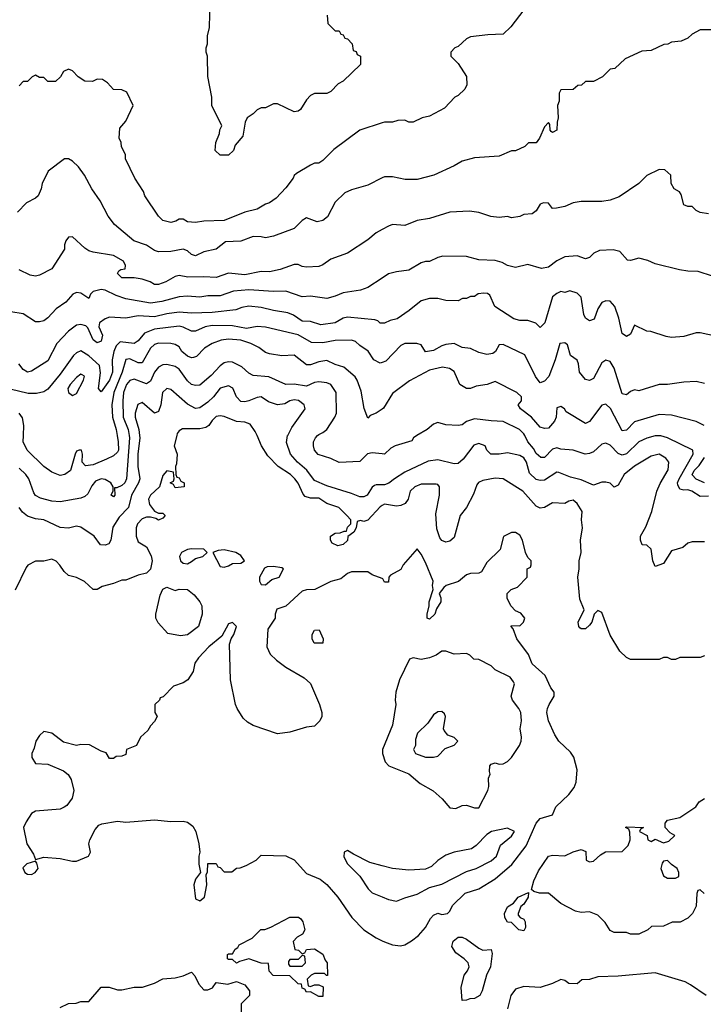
# Model space of a CAD drawing. Header units: inches. Extents: x 2348341 to 2479810, y 460419 to 613669.
# Tile 172 of 256: x 2368233 to 2371565, y 527228 to 532028. Entities that reach past the tile are written whole.
import ezdxf

# ---------------------------------------------------------------- set-up
doc = ezdxf.new("R2010")
doc.units = ezdxf.units.IN
doc.header["$MEASUREMENT"] = 0
for name, color, linetype in [('C3562', 7, 'Continuous'), ('C3563', 7, 'Continuous'), ('C3572', 7, 'Continuous'), ('C3573', 7, 'Continuous')]:
    doc.layers.add(name, color=color, linetype=linetype)

msp = doc.modelspace()

# ---------------------------------------------------------------- linework, layer by layer
at = {"layer": 'C3562', "color": 2}
for points, elevation in [([(2368998.1, 530000), (2368985.5, 529950), (2369001, 529910), (2368996.8, 529863.2), (2368991.3, 529850), (2368994, 529810), (2368998, 529798), (2369010, 529794), (2369018, 529778), (2369034, 529770), (2369034, 529750), (2368990, 529746), (2368982, 529762), (2368966, 529770), (2368982, 529778), (2368986, 529790), (2368982, 529822), (2368950, 529828), (2368930, 529806), (2368914, 529750), (2368870.8, 529710), (2368860.7, 529690), (2368864.9, 529664.9), (2368890, 529631.3), (2368910, 529622), (2368930, 529622), (2368942, 529610), (2368930, 529598), (2368910, 529588.7), (2368896.4, 529596.4), (2368870, 529602), (2368850, 529602), (2368830, 529594), (2368806.8, 529570), (2368801, 529550), (2368801, 529510), (2368810, 529482), (2368850, 529458), (2368874, 529414), (2368878.8, 529390), (2368870.7, 529349.3), (2368850.9, 529329.1), (2368810, 529319), (2368750, 529295.3), (2368730, 529295.3), (2368690, 529279), (2368635.3, 529264.7), (2368610.6, 529249.4), (2368590, 529249.2), (2368549.3, 529289.3), (2368510, 529308.7), (2368470, 529318), (2368450, 529338), (2368429, 529369), (2368410, 529388), (2368390, 529398), (2368350, 529388.7), (2368310, 529388), (2368271.6, 529368.4), (2368263.6, 529356.4), (2368210, 529246)], 114), ([(2368816.9, 530000), (2368818, 529990), (2368809, 529910), (2368808.8, 529850), (2368818.4, 529790), (2368812.4, 529770), (2368777.6, 529710), (2368762.4, 529650), (2368717.2, 529602.8), (2368686.9, 529553.1), (2368677.3, 529490), (2368667.1, 529472.9), (2368650, 529466), (2368627.3, 529467.3), (2368595.3, 529510), (2368530, 529553.2), (2368510, 529559), (2368470, 529549.3), (2368430, 529552.7), (2368350, 529589.3), (2368310, 529594.5), (2368270, 529607.3), (2368246.7, 529626.7), (2368229.3, 529650)], 110), ([(2368766, 530000), (2368767.7, 529990), (2368753.4, 529790), (2368745.5, 529770), (2368730, 529756.2), (2368706, 529746), (2368694, 529746), (2368696, 529710), (2368690, 529702), (2368678, 529710), (2368688.7, 529731.3), (2368689, 529750), (2368677.2, 529770), (2368650, 529787), (2368630, 529789.5), (2368601.7, 529778.3), (2368584.2, 529755.8), (2368564.4, 529715.6), (2368550, 529702.7), (2368530, 529695.1), (2368430, 529678), (2368390, 529680.9), (2368334.8, 529694.8), (2368310, 529709), (2368301.6, 529721.6), (2368276.9, 529790), (2368262.9, 529810), (2368230, 529840.7)], 106), ([(2368707.5, 530000), (2368712, 529970), (2368714, 529930), (2368710, 529919), (2368690, 529900.9), (2368655.2, 529884.8), (2368590, 529858), (2368553.2, 529853.2), (2368537.2, 529870), (2368539.3, 529910), (2368533.2, 529930), (2368522, 529930), (2368510, 529924), (2368503.8, 529910), (2368481, 529830), (2368452, 529810), (2368430, 529805.2), (2368390, 529821.2), (2368350, 529849.2), (2368269.2, 529930), (2368249.3, 529970), (2368250.8, 530000)], 102), ([(2370000, 529659.6), (2369990, 529653.2), (2369930, 529588.7), (2369910, 529582), (2369894, 529586), (2369878, 529582), (2369872, 529550), (2369862, 529530), (2369832, 529508), (2369830, 529488), (2369810, 529468.7), (2369783.1, 529463.1), (2369756.4, 529476.4), (2369748, 529490), (2369748, 529510), (2369770, 529524.7), (2369794.6, 529525.4), (2369814, 529534), (2369826, 529534), (2369830, 529554), (2369846, 529570), (2369846, 529590), (2369828, 529610), (2369788, 529650), (2369730, 529669.3), (2369690, 529695.1), (2369650, 529694.5), (2369623.6, 529703.6), (2369614.2, 529714.2), (2369590, 529768.7), (2369573.2, 529790), (2369552.7, 529810), (2369492, 529850), (2369442.2, 529902.2), (2369411.5, 529950), (2369389.9, 530000)], 114), ([(2370000, 529760.9), (2369970, 529760.9), (2369962.8, 529757.2), (2369950, 529749.2), (2369926, 529710), (2369910, 529700.9), (2369890, 529701.6), (2369850, 529718.4), (2369730, 529755.1), (2369670, 529782), (2369632.5, 529832.5), (2369586.6, 529870), (2369552.3, 529910), (2369533.6, 529966.4), (2369538.8, 530000)], 110), ([(2370000, 529910.8), (2369950, 529917), (2369928.6, 529911.4), (2369890, 529873.2), (2369790, 529869.3), (2369750, 529889.2), (2369688.1, 529908.1), (2369669.2, 529930), (2369665.2, 529950), (2369665.2, 529970), (2369674, 529990), (2369684, 530000)], 106), ([(2370000, 529302.8), (2369950, 529322), (2369930, 529335.3), (2369850, 529335.3), (2369830, 529328), (2369798, 529302), (2369750, 529289), (2369670.7, 529249.3), (2369630, 529249), (2369610, 529242), (2369530.6, 529169.4), (2369486.8, 529153.2), (2369478, 529130), (2369478, 529110), (2369442.8, 529057.2), (2369437.3, 528970), (2369454.2, 528934.2), (2369484.7, 528904.7), (2369530, 528870.8), (2369619.8, 528819.8), (2369650.8, 528790.8), (2369694, 528690), (2369706, 528650), (2369706, 528630), (2369696, 528610), (2369670, 528584), (2369630, 528579), (2369550, 528553.6), (2369490, 528546.6), (2369370, 528587), (2369342.4, 528602.4), (2369322.4, 528622.4), (2369292, 528670), (2369285.1, 528690), (2369260.9, 528810), (2369256, 528984), (2369264, 529010), (2369277.2, 529030), (2369288.7, 529070), (2369270, 529088.7), (2369250, 529082), (2369218, 529022), (2369154, 528970), (2369103.4, 528916.6), (2369086, 528890), (2369078, 528850), (2369052, 528810), (2369030, 528795.3), (2368982, 528778), (2368932.7, 528727.3), (2368918, 528722), (2368914, 528710), (2368892, 528690), (2368892, 528650), (2368902, 528630), (2368890, 528606), (2368870, 528586), (2368856.9, 528563.1), (2368822, 528530), (2368802, 528490), (2368754, 528470), (2368750, 528446), (2368730, 528438), (2368703.6, 528436.4), (2368690, 528426), (2368670, 528426), (2368654, 528454), (2368630, 528462), (2368572.5, 528492.5), (2368530, 528494), (2368510, 528489), (2368446, 528506), (2368390, 528548.7), (2368350, 528558), (2368330, 528538), (2368311.3, 528510), (2368304, 528476), (2368291.3, 528450), (2368292, 528430), (2368310, 528402), (2368370, 528398), (2368445.5, 528365.5), (2368468.2, 528348.2), (2368483.4, 528323.4), (2368497.3, 528270), (2368487.7, 528232.3), (2368462.8, 528197.2), (2368450, 528188), (2368430, 528179), (2368310, 528168.7), (2368290, 528158), (2368263.5, 528116.5), (2368250.8, 528090), (2368266.8, 528010), (2368299.8, 527959.8), (2368310, 527934), (2368350, 527944.7), (2368430, 527938.8), (2368490, 527926), (2368510, 527926), (2368568, 527950), (2368577.2, 527970), (2368569.2, 528010), (2368574, 528030), (2368600.2, 528079.8), (2368619, 528101), (2368632.9, 528107.1), (2368710, 528121), (2368750, 528116), (2368890, 528127.3), (2368970, 528119.1), (2369030, 528120.7), (2369050, 528114.8), (2369076.4, 528096.4), (2369091, 528070), (2369106, 528010), (2369111.3, 527970), (2369106, 527950), (2369106, 527910), (2369114, 527870), (2369090, 527838), (2369082, 527810), (2369090, 527742), (2369110, 527732), (2369133.2, 527750), (2369145.2, 527810), (2369142, 527858), (2369147.3, 527872.7), (2369150, 527914), (2369190, 527914), (2369198, 527898), (2369210, 527894), (2369230, 527874), (2369267.3, 527872.7), (2369290, 527892), (2369307.3, 527892.7), (2369336.4, 527903.6), (2369386, 527930), (2369410, 527954), (2369530, 527952), (2369570, 527931.3), (2369630, 527864.7), (2369697.3, 527837.3), (2369730, 527811.3), (2369782.8, 527750), (2369851, 527650), (2369910, 527591), (2369970, 527551.3), (2370000, 527536.3)], 118), ([(2370000, 527902.8), (2369939.3, 527919.3), (2369859, 527959), (2369830, 527978), (2369814, 527970), (2369812.7, 527947.3), (2369830, 527912), (2369890, 527852), (2369931.3, 527790), (2369950, 527771.3), (2370000, 527751)], 122), ([(2368430, 527212), (2368470, 527232), (2368507.3, 527232.7), (2368530, 527242), (2368570, 527242), (2368630, 527311.3), (2368668.4, 527311.6), (2368710, 527298), (2368730, 527298), (2368790, 527311.3), (2368831.6, 527311.6), (2368889.1, 527330.9), (2368930, 527351.3), (2368990, 527356), (2369030, 527366), (2369070, 527384.7), (2369087.1, 527367.1), (2369106.2, 527326.2), (2369130, 527298.8), (2369150, 527297.3), (2369172.3, 527307.7), (2369190, 527334), (2369246.4, 527326.4), (2369290, 527338), (2369330, 527322), (2369352.7, 527292.7), (2369352, 527270), (2369312, 527230), (2369311.6, 527188.4)], 114)]:
    msp.add_lwpolyline(points, dxfattribs=dict(at, elevation=elevation))
for points, elevation in [([(2369070, 529448.7), (2369050, 529445.2), (2369021, 529430), (2369010.8, 529410), (2369016, 529390), (2369030, 529378.8), (2369050, 529374.8), (2369070, 529386.8), (2369090, 529401), (2369126, 529410), (2369146, 529430), (2369130, 529446)], 118), ([(2369230, 529444), (2369199.6, 529440.4), (2369174, 529430), (2369210, 529362), (2369230, 529358), (2369250, 529364.7), (2369270, 529376), (2369310, 529378), (2369328, 529390), (2369310, 529415.3), (2369286, 529430)], 118), ([(2369470, 529362), (2369439.6, 529360.4), (2369425.4, 529354.6), (2369402, 529310), (2369402, 529290), (2369410, 529274), (2369430, 529272), (2369461.2, 529298.8), (2369498, 529310), (2369518, 529350), (2369510, 529355.3)], 118), ([(2368990, 529244.7), (2369010, 529251), (2369050.5, 529250.5), (2369083.8, 529223.8), (2369110.4, 529190.4), (2369120.7, 529170), (2369122, 529130), (2369104, 529070), (2369050, 529029.3), (2369016.8, 529023.2), (2368955.1, 529035.1), (2368907.6, 529087.6), (2368896, 529110), (2368896, 529130), (2368918, 529222), (2368930, 529252), (2368950, 529262)], 114), ([(2369710, 528988), (2369668.4, 528988.4), (2369658, 529010), (2369658, 529030), (2369670, 529052), (2369692.7, 529052.7), (2369712, 529010)], 118), ([(2368310, 527926), (2368267.1, 527912.9), (2368247.3, 527892.7), (2368258, 527870), (2368270, 527862.8), (2368290, 527861), (2368308, 527870), (2368322, 527890), (2368316.4, 527916.4)], 118), ([(2369610, 527474), (2369622, 527478), (2369630, 527494), (2369670, 527498), (2369710, 527472), (2369722, 527442), (2369732, 527430), (2369732.7, 527367.3), (2369727.3, 527367.3), (2369718, 527378), (2369670, 527378), (2369654, 527370), (2369634, 527350), (2369638, 527318), (2369650, 527314), (2369670, 527322), (2369690, 527322), (2369712, 527312), (2369710, 527266), (2369690, 527266), (2369650, 527288), (2369630, 527286), (2369622, 527302), (2369610, 527306), (2369606, 527326), (2369590, 527328), (2369550, 527366), (2369468.4, 527368.4), (2369448.9, 527388.9), (2369446, 527426), (2369410, 527428), (2369350, 527448.7), (2369303.6, 527436.4), (2369290, 527428), (2369270, 527446), (2369250, 527446), (2369246, 527450), (2369246, 527470), (2369250, 527474), (2369270, 527474), (2369283.1, 527496.9), (2369295.3, 527504.7), (2369303.1, 527516.9), (2369366, 527550), (2369408.4, 527591.6), (2369427.3, 527592.7), (2369456.4, 527603.6), (2369550, 527652), (2369591.6, 527651.6), (2369603.6, 527643.6), (2369612, 527630), (2369622, 527590), (2369611.1, 527568.9), (2369585.4, 527554.6), (2369566, 527534), (2369574, 527494), (2369591.6, 527491.6)], 114), ([(2369610, 527466), (2369590, 527446), (2369550, 527446), (2369543.6, 527436.4), (2369543.6, 527423.6), (2369550, 527414), (2369610, 527414), (2369626, 527430), (2369622, 527462)], 114)]:
    msp.add_lwpolyline(points, close=True, dxfattribs=dict(at, elevation=elevation))
at = {"layer": 'C3563', "color": 2}
for points, elevation in [([(2369732, 532050), (2369734, 532010), (2369770, 531974), (2369790, 531974), (2369798, 531958), (2369810, 531954), (2369818, 531938), (2369830, 531934), (2369854, 531910), (2369858, 531878), (2369872.7, 531872.7), (2369878, 531858), (2369894, 531850), (2369894, 531810), (2369810, 531728), (2369785.4, 531714.6), (2369750, 531678), (2369730, 531668), (2369670, 531668), (2369650, 531658), (2369630, 531638), (2369602, 531590), (2369590, 531582), (2369570, 531578), (2369490, 531618), (2369470, 531618), (2369430, 531598), (2369410, 531598), (2369390, 531588), (2369371.1, 531568.9), (2369342, 531550), (2369331.6, 531528.4), (2369319.6, 531460.4), (2369283.6, 531416.4), (2369274, 531390), (2369250, 531368), (2369210, 531368), (2369186, 531390), (2369188, 531430), (2369207.3, 531472.7), (2369208.4, 531491.6), (2369218, 531510), (2369169, 531610), (2369168.7, 531650), (2369148.9, 531751.1), (2369148.7, 531850), (2369142, 531870), (2369142, 531890), (2369148, 531910), (2369148, 531950), (2369158, 531990), (2369160.4, 532119.6)], 74), ([(2370000, 531525.3), (2369890, 531488.7), (2369764.5, 531395.5), (2369710, 531342), (2369690.7, 531329.3), (2369670, 531328.7), (2369650, 531319), (2369582, 531278), (2369571.1, 531268.9), (2369565.4, 531254.6), (2369530, 531208), (2369482, 531158), (2369450, 531135.3), (2369430, 531128.7), (2369390, 531104), (2369330.7, 531089.3), (2369230, 531049.2), (2369130, 531045.2), (2369090, 531039), (2369050, 531042), (2369030, 531055.3), (2369010, 531055.3), (2368994.4, 531045.6), (2368970, 531039), (2368930, 531048.7), (2368908.7, 531070), (2368842, 531170), (2368835.3, 531190), (2368794.6, 531254.6), (2368748, 531350), (2368748, 531370), (2368728.4, 531408.4), (2368728, 531430), (2368718, 531450), (2368720.4, 531499.6), (2368750, 531534), (2368786, 531610), (2368754.6, 531674.6), (2368730, 531686), (2368690, 531688), (2368660.4, 531720.4), (2368636.4, 531736.4), (2368610, 531738), (2368587.3, 531727.3), (2368550, 531728.7), (2368518, 531750), (2368490, 531778), (2368470, 531786), (2368445.4, 531774.6), (2368432, 531750), (2368407.3, 531727.3), (2368370, 531726), (2368350, 531746), (2368330, 531746), (2368310, 531758), (2368294, 531750), (2368270, 531726), (2368250, 531726), (2368230, 531706)], 78), ([(2370000, 531257), (2369930, 531222), (2369850, 531198), (2369816.9, 531183.1), (2369770, 531138), (2369733.7, 531066.3), (2369710, 531048.7), (2369683.1, 531043.1), (2369630, 531062), (2369610, 531048.7), (2369570.7, 531009.3), (2369470, 530972.7), (2369430, 530963.7), (2369409.6, 530969.6), (2369370, 530971.5), (2369310, 530948), (2369235.5, 530944.5), (2369190, 530909.2), (2369130, 530896), (2369090, 530877.2), (2369070, 530884), (2369050, 530901.2), (2369030, 530909.2), (2368970, 530898), (2368910, 530896), (2368890, 530902.7), (2368850, 530929.3), (2368788.7, 530950), (2368695.3, 531030), (2368664, 531070), (2368625.6, 531145.6), (2368584.1, 531204.1), (2368549, 531270), (2368519, 531310), (2368490, 531339), (2368470, 531349), (2368451.1, 531348.9), (2368372, 531290), (2368342, 531230), (2368336.9, 531203.1), (2368322, 531170), (2368310, 531158), (2368265.4, 531134.6), (2368222, 531090)], 82), ([(2370000, 531005.4), (2369970.7, 530989.3), (2369930, 530955.3), (2369830.5, 530889.5), (2369750, 530861.2), (2369710, 530833.2), (2369690, 530825.2), (2369630, 530821.2), (2369610, 530824), (2369590, 530834), (2369570, 530834), (2369502, 530810), (2369450, 530799.3), (2369410, 530799.5), (2369330, 530784.2), (2369250, 530791.8), (2369190, 530771.8), (2369130, 530775.1), (2369052.5, 530772.5), (2369010, 530780.9), (2368990, 530776), (2368944.7, 530750), (2368910, 530737.2), (2368890, 530737.2), (2368868, 530750), (2368830, 530762.7), (2368790, 530769), (2368730, 530769.3), (2368709.3, 530790.7), (2368716.4, 530803.6), (2368726, 530810), (2368746, 530814), (2368748, 530830), (2368739, 530850), (2368690, 530878), (2368590, 530894), (2368570, 530901.2), (2368550, 530914), (2368490, 530968.7), (2368470, 530968), (2368458, 530950), (2368451.3, 530930), (2368450.7, 530909.3), (2368390, 530814), (2368330, 530782), (2368310, 530777.2), (2368283.2, 530783.2), (2368230, 530808)], 86), ([(2370000, 530768.6), (2369930, 530722), (2369894, 530710), (2369810, 530696), (2369770, 530679.3), (2369730, 530669.3), (2369650, 530679.5), (2369610, 530676.2), (2369530, 530705.2), (2369470, 530702.9), (2369350, 530711.6), (2369275.1, 530704.9), (2369210, 530682.4), (2369150, 530681.6), (2369110, 530675.6), (2369050, 530680.7), (2369010, 530677.6), (2368925.5, 530654.5), (2368870, 530646.3), (2368750, 530667.6), (2368703.5, 530683.5), (2368650, 530709.2), (2368630, 530713.2), (2368590, 530702), (2368578, 530690), (2368570, 530668.7), (2368530, 530694), (2368510, 530697.2), (2368492, 530690), (2368458, 530650), (2368410, 530619), (2368370, 530574), (2368350, 530559), (2368330, 530555.3), (2368310, 530555.3), (2368250, 530593.2), (2368190, 530604)], 90), ([(2370000, 530548.3), (2369990, 530548.7), (2369979, 530559), (2369964, 530564), (2369830, 530578), (2369810, 530572), (2369770, 530549.6), (2369700.5, 530540.5), (2369650, 530556.2), (2369610, 530558), (2369567.9, 530587.9), (2369539.3, 530599.3), (2369470, 530609.6), (2369410, 530625.6), (2369350, 530631.6), (2369314.6, 530625.4), (2369286, 530614), (2369170, 530599.6), (2369070, 530597.6), (2369010, 530602.4), (2368950, 530594.3), (2368890, 530578.9), (2368810, 530583.6), (2368750, 530572.3), (2368670, 530577), (2368650, 530569.4), (2368621, 530550), (2368618.8, 530530), (2368635.8, 530490), (2368630, 530461.2), (2368610, 530452.7), (2368590, 530466.6), (2368565.2, 530525.2), (2368554.8, 530534.8), (2368530, 530541.2), (2368510, 530539), (2368470, 530509), (2368413.4, 530450), (2368370, 530364), (2368290, 530314), (2368270, 530309.2), (2368250, 530322), (2368228.7, 530350)], 94), ([(2370000, 530356.6), (2369990, 530353.2), (2369959, 530370), (2369931.5, 530411.5), (2369890, 530439), (2369870, 530459), (2369850, 530465.2), (2369770, 530464.5), (2369710, 530452), (2369654.5, 530454.5), (2369590, 530491.3), (2369430, 530529.4), (2369390, 530532.3), (2369338.3, 530521.7), (2369270, 530534.7), (2369170, 530537.4), (2369136, 530530), (2369090, 530509.6), (2369070, 530509.6), (2369030, 530529.6), (2369010, 530533.3), (2368890, 530519.7), (2368840.9, 530499.1), (2368810, 530462.7), (2368790, 530449.5), (2368722.5, 530457.5), (2368702.3, 530437.7), (2368692, 530410), (2368683.8, 530370), (2368684.4, 530310), (2368670.2, 530270), (2368630, 530214), (2368617.2, 530230), (2368626.5, 530306.5), (2368622, 530342), (2368569.7, 530389.7), (2368530, 530414), (2368510, 530404.5), (2368495.5, 530390), (2368430, 530299.5), (2368370, 530226.6), (2368350, 530214), (2368314, 530206), (2368273.8, 530206.2), (2368185.9, 530225.9)], 98), ([(2370000, 530129.6), (2369970, 530109.2), (2369941, 530099), (2369930, 530086), (2369912.3, 530132.3), (2369896.6, 530216.6), (2369878, 530270), (2369867.2, 530287.2), (2369813.3, 530333.3), (2369770, 530347.3), (2369730, 530366.6), (2369690, 530359.6), (2369650, 530344.5), (2369630, 530346), (2369570, 530392), (2369510, 530389.2), (2369450, 530399.3), (2369430, 530406), (2369399, 530430), (2369359, 530450), (2369310, 530465.1), (2369250, 530469.6), (2369214.2, 530465.8), (2369171.3, 530450), (2369133.2, 530426.8), (2369093.7, 530386.3), (2369079.1, 530380.9), (2369070, 530379.3), (2369050, 530387), (2369023.7, 530410), (2369010, 530433.2), (2368990, 530443.7), (2368969.5, 530449.5), (2368910, 530451.6), (2368890, 530444.5), (2368870, 530426.6), (2368830, 530355.1), (2368810, 530355.6), (2368770, 530375.1), (2368750, 530372), (2368732.6, 530310), (2368691.3, 530210), (2368681.1, 530150), (2368684.2, 530090), (2368703.1, 530030), (2368707.5, 530000)], 102), ([(2369684, 530000), (2369690, 530006), (2369710, 530014.8), (2369729.6, 530030.4), (2369769.4, 530090), (2369777, 530110), (2369776, 530210), (2369750, 530249.2), (2369730, 530257), (2369690, 530262), (2369670, 530259.5), (2369630, 530241.6), (2369570, 530251.6), (2369529.6, 530249.6), (2369446.2, 530286.2), (2369370, 530293.2), (2369350, 530305.2), (2369316.2, 530336.2), (2369270, 530358), (2369250, 530359.5), (2369230, 530354.5), (2369210, 530340.9), (2369166.6, 530293.4), (2369110, 530246.6), (2369090, 530243.7), (2369070, 530249.4), (2369050, 530266.6), (2369010, 530323.7), (2368990, 530337), (2368950, 530346.6), (2368930, 530346), (2368910, 530333.2), (2368890, 530309.2), (2368870, 530265.2), (2368850, 530252.3), (2368790, 530275.1), (2368770, 530269.4), (2368753, 530250), (2368738.3, 530210), (2368734.6, 530170), (2368737.4, 530090), (2368760.9, 530030), (2368766, 530000)], 106), ([(2369538.8, 530000), (2369539, 530001), (2369559.5, 530040.5), (2369624, 530130), (2369619, 530150), (2369591.2, 530171.2), (2369570, 530174.5), (2369550, 530169.3), (2369524.7, 530155.3), (2369490, 530149.6), (2369445.4, 530165.4), (2369409.2, 530189.2), (2369390, 530186.6), (2369350, 530169.6), (2369330, 530165.1), (2369310, 530167), (2369290, 530189), (2369271.5, 530231.5), (2369250, 530242.7), (2369210, 530232.3), (2369177.1, 530190), (2369150, 530163.6), (2369110, 530136.2), (2369090, 530132.3), (2369050, 530152.7), (2368970, 530225.2), (2368950, 530229.2), (2368928.4, 530210), (2368920.4, 530150), (2368910, 530117.2), (2368890, 530109.3), (2368830, 530161.2), (2368808.4, 530151.6), (2368795.8, 530110), (2368795.3, 530090), (2368813.7, 530030), (2368816.9, 530000)], 110), ([(2368250.8, 530000), (2368253.2, 530050), (2368246.3, 530086.3), (2368229.5, 530109.5)], 102), ([(2369389.9, 530000), (2369380.9, 530020.9), (2369355.5, 530055.5), (2369330, 530065.2), (2369290, 530069.3), (2369230, 530093.2), (2369210, 530097.2), (2369190, 530092.7), (2369170, 530074), (2369154.8, 530050), (2369139.9, 530040.1), (2369110, 530033.6), (2369026.9, 530033.1), (2369010, 530024), (2369000.7, 530010), (2368998.1, 530000)], 114)]:
    msp.add_lwpolyline(points, dxfattribs=dict(at, elevation=elevation))
at = {"layer": 'C3563', "color": 2, "elevation": 102}
msp.add_lwpolyline([(2368530, 530299), (2368510, 530284), (2368478.8, 530250), (2368467.7, 530230), (2368471.3, 530210), (2368490, 530196), (2368510, 530204.7), (2368544, 530270), (2368548, 530290), (2368537.2, 530297.2)], close=True, dxfattribs=at)
at = {"layer": 'C3572', "color": 2}
for points, elevation in [([(2370168.5, 530000), (2370152, 529990), (2370144.7, 529975.3), (2370062, 529950), (2370041.4, 529938.6), (2370010.5, 529909.5), (2370000, 529910.8)], 106), ([(2371590, 529705.1), (2371550, 529703.6), (2371508.7, 529730), (2371490, 529736.2), (2371470, 529734.5), (2371450, 529739.3), (2371440.1, 529760.1), (2371438.7, 529770), (2371446.6, 529790), (2371515.1, 529910), (2371513.2, 529930), (2371389.7, 529989.7), (2371358.3, 529998.3), (2371330, 529999.6), (2371290, 529987.8), (2371250.3, 529969.7), (2371190, 529912), (2371170, 529904.5), (2371150, 529912.7), (2371110, 529954), (2371090, 529964), (2371070, 529959), (2371030, 529921.2), (2371010, 529913.2), (2370989.3, 529909.3), (2370930, 529929.2), (2370870, 529934), (2370850, 529941.2), (2370830, 529934), (2370790, 529892.7), (2370772.9, 529892.9), (2370750, 529913.2), (2370737.5, 529937.5), (2370709.6, 529970), (2370694.5, 530000)], 106), ([(2371570, 529482), (2371510, 529482), (2371490, 529475.3), (2371465.4, 529454.6), (2371410, 529438), (2371370, 529377.2), (2371330, 529362), (2371319.3, 529390), (2371310, 529446), (2371290, 529466), (2371267.3, 529467.3), (2371258, 529490), (2371258, 529510), (2371284.7, 529555.3), (2371314, 529630), (2371338, 529730), (2371353.8, 529766.2), (2371393.6, 529833.6), (2371397.2, 529870), (2371382, 529890), (2371350, 529909), (2371310, 529899.3), (2371230, 529851.6), (2371179.3, 529810), (2371150, 529759), (2371130, 529748.7), (2371110, 529768.7), (2371090, 529774), (2371070, 529773.2), (2371030, 529759), (2370970, 529784), (2370917, 529797), (2370860.2, 529820.2), (2370850, 529821.2), (2370790, 529782.7), (2370770, 529780.9), (2370750, 529786), (2370717.2, 529817.2), (2370702.4, 529870), (2370690, 529892), (2370670, 529903.7), (2370610, 529916), (2370569.1, 529909.1), (2370529.2, 529909.2), (2370509, 529929), (2370502, 529950), (2370470, 529961.2), (2370446.2, 529953.8), (2370394.6, 529885.4), (2370370, 529863.7), (2370350, 529862.9), (2370270, 529881.6), (2370224.4, 529875.6), (2370110, 529821.6), (2370058.8, 529790), (2370032.4, 529767.6), (2370010, 529760.9), (2370000, 529760.9)], 110), ([(2371570, 529769.6), (2371530, 529787.6), (2371510, 529809.3), (2371519.5, 529830), (2371545.3, 529854.7), (2371570, 529893.4)], 102), ([(2371570, 528926), (2371550, 528918), (2371450, 528918), (2371430, 528908), (2371410, 528908), (2371390, 528918), (2371370, 528918), (2371350, 528908), (2371210, 528908.7), (2371190, 528918), (2371158, 528950), (2371110, 529028), (2371070, 529138), (2371050, 529148), (2371032, 529130), (2371021, 529090), (2371010, 529075.3), (2370990, 529058), (2370970, 529058), (2370963.1, 529063.1), (2370958, 529070), (2370955.3, 529090), (2370984, 529150), (2370962.9, 529202.9), (2370952.7, 529310), (2370959.3, 529350), (2370959.3, 529390), (2370969.5, 529430.5), (2370966.6, 529490), (2370976.2, 529550), (2370971.8, 529590), (2370973.6, 529630), (2370950, 529669.2), (2370930, 529685.2), (2370910, 529681.2), (2370890, 529669.4), (2370830, 529672.3), (2370790, 529649.4), (2370770, 529646.6), (2370750, 529656), (2370685.2, 529730), (2370590, 529789.3), (2370550, 529792.3), (2370490, 529781.6), (2370469, 529771), (2370460.6, 529759.4), (2370444.9, 529715.1), (2370410.4, 529649.6), (2370378.8, 529610), (2370350, 529504), (2370330, 529486), (2370310, 529480.9), (2370290, 529489.3), (2370281.2, 529501.2), (2370266.3, 529546.3), (2370261.2, 529618.8), (2370279.3, 529710), (2370279, 529750), (2370270, 529762), (2370263.1, 529763.1), (2370190, 529764), (2370158, 529750), (2370136, 529730), (2370126, 529690), (2370111.3, 529670), (2370090, 529659.5), (2370070, 529656.2), (2370010, 529666), (2370000, 529659.6)], 114), ([(2370000, 527536.3), (2370010, 527531.3), (2370050, 527518), (2370088, 527512), (2370110, 527518), (2370143.1, 527536.9), (2370176.5, 527563.5), (2370210, 527602), (2370234.6, 527645.4), (2370250, 527662), (2370270, 527672), (2370290, 527664.7), (2370318, 527670), (2370330, 527682), (2370342, 527710), (2370404, 527770), (2370470, 527790.7), (2370550, 527839.3), (2370631.3, 527908.7), (2370700.5, 527999.5), (2370750, 528111), (2370770, 528133.4), (2370830, 528152), (2370846, 528190), (2370909.6, 528250.4), (2370934.8, 528285.2), (2370945.2, 528310), (2370949.2, 528370), (2370932.9, 528432.9), (2370917.5, 528457.5), (2370861.2, 528510), (2370841.5, 528541.5), (2370809.4, 528610), (2370802.7, 528650), (2370806, 528670), (2370813.2, 528690), (2370838, 528730), (2370838, 528750), (2370822, 528770), (2370793.2, 528830), (2370730, 528888), (2370712.9, 528932.9), (2370655.3, 529010), (2370638, 529058), (2370628.7, 529070), (2370630, 529074), (2370670, 529072), (2370688, 529090), (2370695.3, 529110), (2370674.6, 529134.6), (2370650, 529146), (2370626, 529170), (2370608, 529208), (2370608.7, 529230), (2370628, 529250), (2370659.3, 529260.7), (2370706, 529310), (2370706, 529350), (2370722, 529358), (2370726, 529370), (2370726, 529390), (2370710, 529406), (2370698, 529430), (2370684, 529490), (2370670, 529515.3), (2370650, 529528), (2370630, 529528), (2370591.6, 529508.4), (2370575.3, 529444.7), (2370510, 529382), (2370483.6, 529336.4), (2370471.1, 529328.9), (2370430, 529328.7), (2370410, 529322), (2370370.7, 529289.3), (2370310.9, 529269.1), (2370299.8, 529260.2), (2370278, 529230), (2370284.7, 529210), (2370284.7, 529190), (2370263.6, 529156.4), (2370256, 529130), (2370230, 529105.2), (2370218, 529110), (2370219, 529130), (2370229, 529170), (2370229, 529190), (2370248.7, 529250), (2370244, 529270), (2370248.7, 529290), (2370210, 529382), (2370190, 529422), (2370170, 529448), (2370102, 529370), (2370090, 529348), (2370039.6, 529320.4), (2370032, 529310), (2370030, 529286), (2370010, 529286), (2370002, 529302), (2370000, 529302.8)], 118), ([(2371568.4, 527768.4), (2371550, 527786), (2371538, 527782), (2371532.7, 527767.3), (2371530, 527706), (2371512, 527670), (2371490, 527648), (2371451.6, 527628.4), (2371412.7, 527627.3), (2371370, 527608), (2371312.7, 527607.3), (2371294, 527590), (2371251.1, 527568.9), (2371210, 527568.7), (2371190, 527578), (2371130, 527578), (2371110, 527588), (2371085.6, 527625.6), (2371050, 527662), (2371010, 527678), (2370970, 527675.3), (2370942, 527682), (2370870, 527719), (2370810, 527768.7), (2370766, 527770), (2370738, 527778), (2370727.3, 527787.3), (2370739, 527830), (2370761.5, 527878.5), (2370809.6, 527950.4), (2370830, 527954.8), (2370890, 527951), (2370930, 527971), (2370970, 527982), (2370992.7, 527972.7), (2370994, 527930), (2371010, 527922), (2371030, 527924.7), (2371063.1, 527956.9), (2371088.4, 527971.6), (2371170, 527972), (2371198, 528002), (2371208, 528030), (2371207.3, 528067.3), (2371202, 528082), (2371186, 528090), (2371190, 528092), (2371274, 528090), (2371258, 528082), (2371254, 528070), (2371291.1, 528051.1), (2371294, 528030), (2371310, 528022), (2371330, 528032), (2371370, 528014), (2371396.4, 528023.6), (2371426, 528050), (2371403.1, 528063.1), (2371379, 528090), (2371379, 528110), (2371390, 528124.7), (2371450, 528138), (2371528, 528190), (2371544.7, 528215.3), (2371570, 528231.3)], 114), ([(2370000, 527751), (2370030, 527738.8), (2370068.9, 527731.1), (2370110, 527746.8), (2370170, 527764.9), (2370230, 527797.3), (2370290, 527813.4), (2370410, 527874.8), (2370458, 527890), (2370530, 527926.8), (2370557.2, 527950), (2370576, 528004), (2370630, 528046.8), (2370644, 528070), (2370610, 528086.6), (2370532, 528070), (2370510, 528055.3), (2370458, 528002), (2370434.4, 527985.6), (2370350, 527969), (2370310, 527954), (2370270, 527929), (2370240.5, 527899.5), (2370210, 527886.6), (2370130, 527880.9), (2370049.3, 527889.3), (2370000, 527902.8)], 122), ([(2371578, 527270), (2371503.1, 527323.1), (2371476.5, 527336.5), (2371330, 527381.2), (2371150, 527365.2), (2371050, 527361.2), (2371010, 527348.7), (2370972.7, 527347.3), (2370950, 527328), (2370910, 527329), (2370890, 527344), (2370870, 527348.7), (2370830, 527328.7), (2370770, 527309), (2370690, 527314), (2370650, 527302), (2370626, 527270), (2370610, 527206)], 118)]:
    msp.add_lwpolyline(points, dxfattribs=dict(at, elevation=elevation))
for points, elevation in [([(2370290, 528949), (2370262, 528930), (2370230, 528916), (2370189.4, 528909.4), (2370150, 528917.2), (2370132, 528910), (2370084, 528810), (2370066.8, 528750), (2370062.8, 528710), (2370066, 528690), (2370050, 528588), (2370001, 528470), (2370001, 528450), (2370014.8, 528410), (2370031.3, 528390), (2370130, 528350.4), (2370184.4, 528304.4), (2370247.9, 528267.9), (2370291.3, 528230), (2370330, 528186), (2370358, 528182), (2370390, 528196), (2370410, 528198.8), (2370450, 528186), (2370470, 528184.7), (2370514, 528270), (2370519, 528290), (2370518, 528330), (2370526, 528350), (2370522, 528362), (2370524, 528390), (2370530, 528398), (2370550, 528404.7), (2370570, 528398.8), (2370590, 528400.7), (2370610, 528410.8), (2370629.2, 528430), (2370669.3, 528490), (2370677.2, 528510), (2370679.3, 528530), (2370672.7, 528570), (2370679.3, 528610), (2370675.1, 528650), (2370665.2, 528670), (2370634, 528710), (2370628.7, 528730), (2370644, 528790), (2370640.2, 528800.2), (2370623.1, 528823.1), (2370550, 528858), (2370530, 528878), (2370470, 528908), (2370446, 528910), (2370426, 528930), (2370410, 528938), (2370350, 528935.3), (2370310, 528948.7)], 122), ([(2370290, 528655.3), (2370270, 528654), (2370250, 528639), (2370222, 528598), (2370171.1, 528548.9), (2370162, 528518), (2370162, 528490), (2370152, 528470), (2370162, 528450), (2370210, 528432), (2370250, 528432), (2370270, 528438), (2370306, 528474), (2370350, 528491), (2370369, 528510), (2370350, 528529), (2370319, 528539), (2370302, 528562), (2370299, 528570), (2370308.7, 528630), (2370303.1, 528643.1)], 126), ([(2371390, 527928), (2371370, 527926), (2371363.6, 527916.4), (2371358, 527890), (2371370, 527854), (2371390, 527842), (2371430, 527842), (2371446, 527850), (2371446, 527870), (2371438, 527890), (2371408.9, 527908.9)], 114), ([(2370690, 527586), (2370666, 527590), (2370630, 527626), (2370610, 527628), (2370598, 527650), (2370595.3, 527670), (2370610, 527702), (2370639.3, 527720.7), (2370662, 527750), (2370712.7, 527772.7), (2370711.3, 527750), (2370690, 527715.3), (2370676, 527704), (2370662, 527670), (2370662, 527662), (2370671.3, 527651.3), (2370690, 527642), (2370696, 527630), (2370698, 527602)], 114), ([(2370490, 527490.8), (2370530, 527494), (2370536, 527476), (2370527.3, 527410), (2370507.3, 527370), (2370487.1, 527292.9), (2370476, 527270), (2370450, 527255.3), (2370426, 527254), (2370410, 527248), (2370390, 527246), (2370383.7, 527310), (2370399.3, 527370), (2370416, 527390), (2370423.7, 527410), (2370418.4, 527430), (2370399.5, 527450), (2370359.1, 527479.1), (2370339.6, 527510), (2370345.4, 527534.6), (2370370, 527554.9), (2370390, 527554.4), (2370410, 527544.9), (2370470, 527500.5)], 114)]:
    msp.add_lwpolyline(points, close=True, dxfattribs=dict(at, elevation=elevation))
at = {"layer": 'C3573', "color": 2}
for points, elevation in [([(2370690, 532075.3), (2370626.4, 531993.6), (2370590, 531958), (2370514.6, 531954.6), (2370430, 531944), (2370410, 531935.3), (2370370, 531898), (2370354, 531890), (2370334, 531870), (2370334, 531850), (2370370, 531814), (2370410.9, 531750.9), (2370411.3, 531710), (2370402, 531690), (2370370, 531658), (2370354, 531650), (2370303.6, 531596.4), (2370230, 531558), (2370194, 531550), (2370150, 531528.7), (2370128.9, 531528.9), (2370110, 531538), (2370076.4, 531536.4), (2370050, 531528.7), (2370010, 531528.7), (2370000, 531525.3)], 78), ([(2371610, 531978), (2371550, 531978), (2371510, 531958), (2371490, 531938), (2371456.9, 531923.1), (2371410, 531918), (2371391.6, 531908.4), (2371372.7, 531907.3), (2371310, 531878), (2371265.4, 531874.6), (2371183.6, 531836.4), (2371134, 531790), (2371110, 531786), (2371074, 531750), (2371030, 531726), (2370990, 531726), (2370971.6, 531708.4), (2370952.7, 531707.3), (2370930, 531688), (2370870, 531686), (2370862, 531670), (2370862, 531630), (2370854, 531610), (2370858, 531550), (2370851.6, 531528.4), (2370851.3, 531490), (2370830, 531478), (2370823.1, 531483.1), (2370818, 531490), (2370816.4, 531516.4), (2370810, 531526), (2370790, 531506), (2370766, 531450), (2370750, 531428), (2370712.7, 531427.3), (2370694, 531410), (2370650, 531388), (2370630, 531388), (2370570, 531362), (2370450, 531355.3), (2370390, 531339), (2370350, 531315.3), (2370250.7, 531269.3), (2370170, 531249), (2370111.1, 531248.9), (2370050, 531262), (2370010, 531262), (2370000, 531257)], 82), ([(2371590, 531082), (2371550, 531088), (2371530, 531098), (2371510, 531118), (2371490, 531118), (2371470, 531126), (2371456.4, 531176.4), (2371448.4, 531188.4), (2371423.1, 531203.1), (2371408, 531230), (2371406, 531270), (2371376.4, 531296.4), (2371350, 531298), (2371290, 531268), (2371251.1, 531228.9), (2371155.3, 531164.7), (2371110, 531148.7), (2371070, 531142), (2370970, 531142), (2370930, 531135.3), (2370890, 531118), (2370848.4, 531108.4), (2370830, 531108), (2370810, 531134), (2370785.4, 531134.6), (2370770, 531128), (2370750, 531095.3), (2370730, 531082), (2370690, 531078), (2370670, 531068.7), (2370630, 531062), (2370610, 531068.7), (2370570, 531064), (2370529.1, 531069.1), (2370470, 531088.7), (2370425.4, 531094.6), (2370330, 531089), (2370230, 531059), (2370170.7, 531049.3), (2370110, 531024), (2370050, 531028.7), (2370030, 531022), (2370000, 531005.4)], 86), ([(2371610, 530778), (2371540.4, 530800.4), (2371490, 530802), (2371448.9, 530808.9), (2371330, 530838), (2371294.6, 530854.6), (2371250, 530865.2), (2371210, 530854), (2371195.3, 530855.3), (2371158, 530898), (2371125.6, 530905.6), (2371058, 530902), (2371030.7, 530889.3), (2371010, 530868), (2370990, 530862), (2370950, 530877.2), (2370890, 530872.3), (2370850, 530852.7), (2370810, 530821.2), (2370775.3, 530815.3), (2370710, 530834), (2370650, 530819.3), (2370610, 530829.4), (2370583.9, 530843.9), (2370550, 530854.5), (2370470, 530857.2), (2370410, 530874), (2370294.6, 530874.6), (2370270, 530868.7), (2370230, 530848.7), (2370210, 530848.7), (2370190, 530842), (2370130, 530806), (2370070, 530799), (2370030.9, 530789.1), (2370000, 530768.6)], 90), ([(2371624.7, 530484.7), (2371550, 530502), (2371530, 530502), (2371470, 530484), (2371410, 530479), (2371383.1, 530483.1), (2371308.4, 530508.4), (2371290, 530508.7), (2371230, 530538), (2371210, 530495.3), (2371190, 530484), (2371170, 530498), (2371153.1, 530573.1), (2371132.7, 530630), (2371110, 530655.3), (2371090, 530658), (2371070, 530648.7), (2371050, 530618), (2371032.2, 530567.8), (2371010, 530559.3), (2370990, 530573.2), (2370981.6, 530590), (2370970, 530675.3), (2370950, 530694), (2370914, 530706), (2370890, 530698), (2370870, 530702), (2370850, 530692.7), (2370830, 530676), (2370793, 530550), (2370770, 530528), (2370748.9, 530548.9), (2370710, 530562), (2370670, 530561.2), (2370642, 530570), (2370548.7, 530630), (2370524.7, 530684.7), (2370512.3, 530692.3), (2370494.5, 530694.5), (2370467.9, 530692.1), (2370450, 530678), (2370430, 530678), (2370411.1, 530668.9), (2370391.6, 530668.4), (2370370, 530658), (2370310, 530659.3), (2370270, 530669.3), (2370250.7, 530669.3), (2370230, 530669), (2370190, 530657.2), (2370130.6, 530609.4), (2370072, 530570), (2370038, 530562), (2370010, 530548), (2370000, 530548.3)], 94), ([(2371570, 530254), (2371530, 530264), (2371470, 530261.2), (2371390, 530249.2), (2371350, 530249.2), (2371250, 530219), (2371230, 530224), (2371210, 530215.3), (2371190, 530199), (2371170, 530204), (2371130, 530328.7), (2371110, 530362), (2371090, 530368.7), (2371070, 530355.3), (2371030, 530279.3), (2371010, 530269.3), (2370990, 530274), (2370960.7, 530310), (2370957.2, 530350), (2370950, 530368), (2370918, 530390), (2370903.1, 530443.1), (2370890, 530453.2), (2370864.7, 530450), (2370842, 530370), (2370811.7, 530288.3), (2370790, 530266), (2370770, 530257.2), (2370747.6, 530287.6), (2370694.5, 530394.5), (2370590, 530444), (2370570, 530442), (2370551.3, 530410), (2370539.1, 530400.9), (2370510, 530396), (2370470, 530406), (2370430, 530425.2), (2370390, 530429), (2370350, 530449.2), (2370310, 530443.7), (2370290, 530438), (2370250, 530415.1), (2370210, 530409.3), (2370190, 530442), (2370168.9, 530448.9), (2370110, 530449.3), (2370090, 530439.3), (2370017.5, 530362.5), (2370000, 530356.6)], 98), ([(2371569.5, 530049.5), (2371529.3, 530069.3), (2371410, 530099.3), (2371350, 530103.7), (2371230, 530066.6), (2371190, 530026), (2371170, 530022.7), (2371112.9, 530132.9), (2371090, 530154), (2371070, 530149), (2371010, 530069), (2370990, 530059), (2370896.4, 530116.4), (2370888, 530130), (2370870, 530142), (2370850, 530135.3), (2370847.3, 530090), (2370839.1, 530070), (2370810, 530037), (2370790, 530034.5), (2370770, 530042), (2370726.6, 530090), (2370674, 530130), (2370662, 530150), (2370679, 530170), (2370679, 530190), (2370655.3, 530210), (2370550, 530264), (2370510.5, 530249.5), (2370458, 530242), (2370430, 530229.3), (2370410, 530229.4), (2370377.2, 530250), (2370350, 530312.7), (2370327.2, 530327.2), (2370294, 530334), (2370230, 530319.5), (2370133.2, 530266.8), (2370050, 530206), (2370006.2, 530133.8), (2370000, 530129.6)], 102), ([(2370694.5, 530000), (2370689.6, 530009.6), (2370669.5, 530029.5), (2370590, 530069.4), (2370530, 530072), (2370450, 530082.7), (2370410.5, 530069.5), (2370390, 530053.2), (2370370, 530049), (2370310, 530053.2), (2370270, 530064), (2370250, 530055.3), (2370218, 530030), (2370168.5, 530000)], 106)]:
    msp.add_lwpolyline(points, dxfattribs=dict(at, elevation=elevation))

doc.saveas('drawing.dxf')
